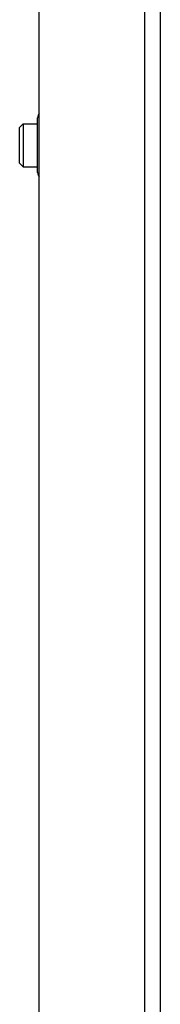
# Model space of a CAD drawing. Header units: inches. Extents: x 2.6 to 80.7, y 4.7 to 41.7.
# Tile 9 of 48: x 21.7 to 22.5, y 19.6 to 24.9. Entities that reach past the tile are written whole.
import ezdxf

# ---------------------------------------------------------------- set-up
doc = ezdxf.new("R2010")
doc.units = ezdxf.units.IN
doc.header["$MEASUREMENT"] = 0
doc.layers.add('Visible Edges(ANSI)', color=7, linetype='Continuous', lineweight=25)
doc.layers.add('Visible Tangent Edges(ANSI)', color=7, linetype='Continuous', lineweight=25)

msp = doc.modelspace()

# ---------------------------------------------------------------- linework, layer by layer
at = {"layer": 'Visible Edges(ANSI)'}
for p, q in [((21.8362, 14.4455), (21.8362, 30.2685)), ((22.4922, 14.3565), (22.4922, 30.2685)), ((21.8279, 24.0451), (21.8279, 24.3404)), ((21.7305, 24.289), (21.7502, 24.3087)), ((21.7305, 24.0961), (21.7305, 24.289)), ((21.7502, 24.3087), (21.7502, 24.0764)), ((21.7502, 24.3087), (21.8279, 24.3087)), ((21.7305, 24.0961), (21.7502, 24.0764)), ((21.7502, 24.0764), (21.8279, 24.0764))]:
    msp.add_line(p, q, dxfattribs=at)
for centre, start, end in [((21.8673, 24.3404), 142.2978, 180), ((21.8673, 24.0451), 180, 217.7022)]:
    msp.add_arc(centre, 0.0394, start, end, dxfattribs=at)
at = {"layer": 'Visible Tangent Edges(ANSI)'}
msp.add_line((22.4082, 14.3255), (22.4082, 30.2685), dxfattribs=at)

doc.saveas('drawing.dxf')
